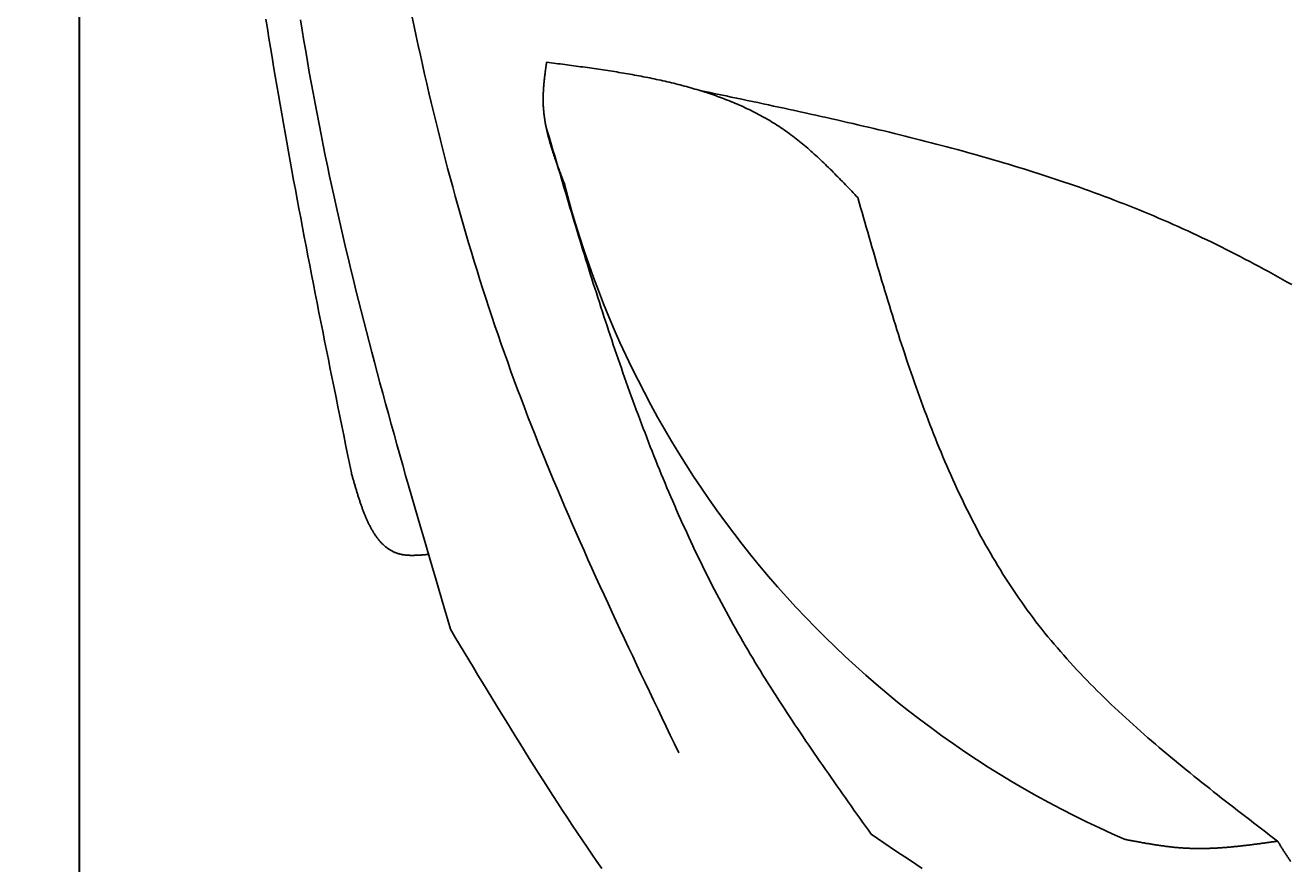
# Model space of a CAD drawing. Extents: x 715 to 7297, y 217 to 5760.
# Tile 14 of 89: x 1153 to 1591, y 3422 to 3712. Entities that reach past the tile are written whole.
import ezdxf

# ---------------------------------------------------------------- set-up
doc = ezdxf.new("R2010")
doc.units = 0
doc.layers.get('0').update_dxf_attribs({"linetype": 'CONTINUOUS'})
doc.layers.get('DEFPOINTS').update_dxf_attribs({"linetype": 'CONTINUOUS'})
doc.layers.add('4', color=3, linetype='CONTINUOUS')
doc.layers.add('CAR', color=1, linetype='CONTINUOUS')
doc.styles.get("Standard").update_dxf_attribs({"font": 'ISOCP.SHX'})
doc.dimstyles.get("Standard").update_dxf_attribs({"dimtxt": 2.5, "dimasz": 2.5, "dimexe": 1.25, "dimexo": 0.625, "dimtad": 1, "dimcen": 2.5, "dimazin": 3, "dimtfac": 1, "dimtmove": 0, "dimatfit": 3})

# ---------------------------------------------------------------- blocks, each defined once
blk = doc.blocks.new('PUNKT')
at = {"layer": '4', "color": 0, "linetype": 'BYBLOCK'}
blk.add_line((-0.5, 0), (-1, 0), dxfattribs=at)
at = {"layer": '4', "color": 0, "linetype": 'BYBLOCK', "const_width": 0.5}
blk.add_lwpolyline([(-0.25, 0, 1), (0.25, 0, 1)], format="xyb", close=True, dxfattribs=at)
blk = doc.blocks.new('*U18')
at = {"layer": '4', "color": 2}
blk.add_text('500', height=70, rotation=90, dxfattribs=at).set_placement((785.85, 2663.74))
blk = doc.blocks.new('*D4')
at = {"layer": '4'}
for p, q in [((1352.77, 5237.27), (775.85, 5237.27)), ((815.85, 277.27), (815.85, 5197.27)), ((1352.77, 237.27), (775.85, 237.27))]:
    blk.add_line(p, q, dxfattribs=at)
at = {"layer": 'DEFPOINTS', "color": 0}
for p in [(815.85, 5237.27), (1372.77, 5237.27), (1372.77, 237.27)]:
    blk.add_point(p, dxfattribs=at)
blk.add_blockref('*U18', (0, 0))
at = {"layer": '4', "xscale": 40, "yscale": 40, "zscale": 40}
for p, rotation in [((815.85, 5237.27), 90), ((815.85, 237.27), 270)]:
    blk.add_blockref('PUNKT', p, dxfattribs=dict(at, rotation=rotation))

msp = doc.modelspace()

# ---------------------------------------------------------------- linework, layer by layer
for p, q in [((1171.626, 5090.337), (1171.717, 437.271)), ((1171.672, 2787.271), (1171.717, 5087.271)), ((1171.717, 332.271), (1171.578, 5084.271))]:
    msp.add_line(p, q)
at = {"layer": 'CAR'}
for points in [[(1265.87, 3557.26, 0), (1265.2, 3560.53, 0), (1264.54, 3563.79, 0), (1263.87, 3567.06, 0), (1263.21, 3570.33, 0), (1262.54, 3573.6, 0), (1261.88, 3576.87, 0), (1261.22, 3580.14, 0), (1260.56, 3583.4, 0), (1259.9, 3586.67, 0), (1259.24, 3589.94, 0), (1258.58, 3593.21, 0), (1257.92, 3596.48, 0), (1257.27, 3599.75, 0), (1256.61, 3603.02, 0), (1255.96, 3606.29, 0), (1255.31, 3609.56, 0), (1254.66, 3612.83, 0), (1254.02, 3616.1, 0), (1253.37, 3619.37, 0), (1252.73, 3622.64, 0), (1252.09, 3625.91, 0), (1251.46, 3629.18, 0), (1250.83, 3632.45, 0), (1250.2, 3635.72, 0), (1249.57, 3639, 0), (1248.94, 3642.27, 0), (1248.32, 3645.54, 0), (1247.71, 3648.81, 0), (1247.09, 3652.09, 0), (1246.48, 3655.36, 0), (1245.88, 3658.64, 0), (1245.28, 3661.91, 0), (1244.68, 3665.19, 0), (1244.08, 3668.46, 0), (1243.5, 3671.74, 0), (1242.91, 3675.01, 0), (1242.33, 3678.29, 0), (1241.76, 3681.57, 0), (1241.18, 3684.85, 0), (1240.62, 3688.13, 0), (1240.06, 3691.41, 0), (1239.5, 3694.68, 0), (1238.95, 3697.97, 0), (1238.41, 3701.25, 0), (1237.87, 3704.53, 0), (1237.34, 3707.81, 0), (1236.81, 3711.09, 0), (1236.29, 3714.38, 0)], [(1248.24, 3714.16, 0), (1248.83, 3710.53, 0), (1249.43, 3706.91, 0), (1250.05, 3703.29, 0), (1250.67, 3699.67, 0), (1251.31, 3696.05, 0), (1251.96, 3692.43, 0), (1252.62, 3688.82, 0), (1253.29, 3685.21, 0), (1253.98, 3681.6, 0), (1254.67, 3677.99, 0), (1255.38, 3674.39, 0), (1256.1, 3670.78, 0), (1256.83, 3667.18, 0), (1257.58, 3663.58, 0), (1258.34, 3659.98, 0), (1259.11, 3656.39, 0), (1259.89, 3652.8, 0), (1260.69, 3649.21, 0), (1261.5, 3645.62, 0), (1262.32, 3642.03, 0), (1263.15, 3638.44, 0), (1263.99, 3634.86, 0), (1264.84, 3631.28, 0), (1265.7, 3627.7, 0), (1266.57, 3624.12, 0), (1267.46, 3620.55, 0), (1268.35, 3616.97, 0), (1269.25, 3613.4, 0), (1270.16, 3609.83, 0), (1271.08, 3606.26, 0), (1272, 3602.69, 0), (1272.94, 3599.12, 0), (1273.88, 3595.55, 0), (1274.83, 3591.99, 0), (1275.79, 3588.43, 0), (1276.75, 3584.86, 0), (1277.73, 3581.3, 0), (1278.7, 3577.74, 0), (1279.69, 3574.18, 0), (1280.68, 3570.63, 0), (1281.67, 3567.07, 0), (1282.67, 3563.51, 0), (1283.67, 3559.96, 0), (1284.68, 3556.4, 0), (1285.7, 3552.85, 0), (1286.72, 3549.29, 0), (1287.74, 3545.74, 0), (1288.76, 3542.19, 0), (1289.79, 3538.64, 0), (1290.82, 3535.09, 0), (1291.85, 3531.54, 0), (1292.89, 3527.99, 0), (1293.93, 3524.44, 0), (1294.97, 3520.89, 0), (1296.01, 3517.34, 0), (1297.05, 3513.79, 0), (1298.09, 3510.24, 0), (1299.14, 3506.69, 0), (1300.18, 3503.14, 0)], [(1379.26, 3460.41, 0), (1377.8, 3463.44, 0), (1376.35, 3466.47, 0), (1374.89, 3469.51, 0), (1373.44, 3472.54, 0), (1371.99, 3475.57, 0), (1370.54, 3478.6, 0), (1369.09, 3481.64, 0), (1367.64, 3484.67, 0), (1366.2, 3487.71, 0), (1364.76, 3490.74, 0), (1363.32, 3493.78, 0), (1361.89, 3496.82, 0), (1360.46, 3499.86, 0), (1359.04, 3502.9, 0), (1357.62, 3505.95, 0), (1356.2, 3508.99, 0), (1354.79, 3512.04, 0), (1353.39, 3515.09, 0), (1351.99, 3518.15, 0), (1350.6, 3521.2, 0), (1349.21, 3524.26, 0), (1347.84, 3527.32, 0), (1346.47, 3530.38, 0), (1345.11, 3533.45, 0), (1343.75, 3536.51, 0), (1342.41, 3539.59, 0), (1341.07, 3542.66, 0), (1339.74, 3545.74, 0), (1338.42, 3548.82, 0), (1337.12, 3551.91, 0), (1335.82, 3555, 0), (1334.53, 3558.09, 0), (1333.25, 3561.19, 0), (1331.99, 3564.29, 0), (1330.73, 3567.39, 0), (1329.49, 3570.5, 0), (1328.26, 3573.62, 0), (1327.04, 3576.73, 0), (1325.84, 3579.86, 0), (1324.65, 3582.99, 0), (1323.47, 3586.12, 0), (1322.3, 3589.26, 0), (1321.15, 3592.4, 0), (1320.02, 3595.55, 0), (1318.9, 3598.7, 0), (1317.79, 3601.86, 0), (1316.69, 3605.03, 0), (1315.61, 3608.2, 0), (1314.55, 3611.37, 0), (1313.49, 3614.55, 0), (1312.45, 3617.73, 0), (1311.42, 3620.92, 0), (1310.41, 3624.11, 0), (1309.41, 3627.31, 0), (1308.42, 3630.51, 0), (1307.44, 3633.71, 0), (1306.48, 3636.92, 0), (1305.53, 3640.14, 0), (1304.59, 3643.36, 0), (1303.67, 3646.58, 0), (1302.76, 3649.8, 0), (1301.86, 3653.04, 0), (1300.97, 3656.27, 0), (1300.09, 3659.51, 0), (1299.23, 3662.75, 0), (1298.38, 3666, 0), (1297.54, 3669.25, 0), (1296.71, 3672.5, 0), (1295.9, 3675.76, 0), (1295.09, 3679.02, 0), (1294.3, 3682.28, 0), (1293.52, 3685.55, 0), (1292.75, 3688.82, 0), (1291.99, 3692.09, 0), (1291.24, 3695.37, 0), (1290.5, 3698.65, 0), (1289.77, 3701.93, 0), (1289.06, 3705.22, 0), (1288.35, 3708.51, 0), (1287.66, 3711.8, 0), (1286.98, 3715.09, 0)], [(1333.5, 3699.45, 0), (1333.46, 3699.18, 0), (1333.43, 3698.91, 0), (1333.39, 3698.64, 0), (1333.35, 3698.37, 0), (1333.31, 3698.1, 0), (1333.28, 3697.84, 0), (1333.24, 3697.57, 0), (1333.2, 3697.3, 0), (1333.17, 3697.03, 0), (1333.13, 3696.76, 0), (1333.1, 3696.49, 0), (1333.06, 3696.22, 0), (1333.03, 3695.95, 0), (1332.99, 3695.68, 0), (1332.96, 3695.41, 0), (1332.92, 3695.14, 0), (1332.89, 3694.87, 0), (1332.86, 3694.61, 0), (1332.83, 3694.34, 0), (1332.8, 3694.07, 0), (1332.76, 3693.8, 0), (1332.74, 3693.53, 0), (1332.71, 3693.26, 0), (1332.68, 3692.99, 0), (1332.65, 3692.72, 0), (1332.62, 3692.46, 0), (1332.6, 3692.19, 0), (1332.57, 3691.92, 0), (1332.55, 3691.65, 0), (1332.52, 3691.38, 0), (1332.5, 3691.11, 0), (1332.48, 3690.85, 0), (1332.46, 3690.58, 0), (1332.44, 3690.31, 0), (1332.42, 3690.04, 0), (1332.41, 3689.78, 0), (1332.39, 3689.51, 0), (1332.38, 3689.24, 0), (1332.36, 3688.97, 0), (1332.35, 3688.71, 0), (1332.34, 3688.44, 0), (1332.33, 3688.17, 0), (1332.32, 3687.9, 0), (1332.32, 3687.64, 0), (1332.31, 3687.37, 0), (1332.31, 3687.1, 0), (1332.3, 3686.84, 0), (1332.3, 3686.57, 0), (1332.3, 3686.31, 0), (1332.31, 3686.04, 0), (1332.31, 3685.77, 0), (1332.32, 3685.51, 0), (1332.32, 3685.24, 0), (1332.33, 3684.98, 0), (1332.34, 3684.71, 0), (1332.36, 3684.45, 0), (1332.37, 3684.18, 0), (1332.39, 3683.92, 0), (1332.4, 3683.65, 0), (1332.42, 3683.39, 0), (1332.44, 3683.12, 0), (1332.46, 3682.86, 0), (1332.49, 3682.6, 0), (1332.51, 3682.33, 0), (1332.54, 3682.07, 0), (1332.57, 3681.8, 0), (1332.6, 3681.54, 0), (1332.63, 3681.28, 0), (1332.66, 3681.01, 0), (1332.7, 3680.75, 0), (1332.73, 3680.49, 0), (1332.77, 3680.22, 0), (1332.81, 3679.96, 0), (1332.85, 3679.7, 0), (1332.89, 3679.44, 0), (1332.93, 3679.17, 0), (1332.97, 3678.91, 0), (1333.02, 3678.65, 0), (1333.06, 3678.39, 0), (1333.11, 3678.12, 0), (1333.16, 3677.86, 0), (1333.21, 3677.6, 0), (1333.26, 3677.34, 0), (1333.32, 3677.08, 0), (1333.37, 3676.82, 0), (1333.42, 3676.55, 0), (1333.48, 3676.29, 0), (1333.54, 3676.03, 0), (1333.6, 3675.77, 0), (1333.66, 3675.51, 0), (1333.72, 3675.25, 0), (1333.78, 3674.99, 0), (1333.84, 3674.73, 0), (1333.9, 3674.47, 0), (1333.97, 3674.21, 0), (1334.03, 3673.94, 0), (1334.1, 3673.68, 0), (1334.17, 3673.42, 0), (1334.24, 3673.16, 0), (1334.31, 3672.9, 0), (1334.38, 3672.64, 0), (1334.45, 3672.38, 0), (1334.52, 3672.12, 0), (1334.6, 3671.86, 0), (1334.67, 3671.6, 0), (1334.75, 3671.34, 0), (1334.82, 3671.08, 0), (1334.9, 3670.82, 0), (1334.98, 3670.57, 0), (1335.06, 3670.31, 0), (1335.14, 3670.05, 0), (1335.22, 3669.79, 0), (1335.3, 3669.53, 0), (1335.38, 3669.27, 0), (1335.46, 3669.01, 0), (1335.54, 3668.75, 0), (1335.63, 3668.49, 0), (1335.71, 3668.23, 0), (1335.8, 3667.97, 0), (1335.88, 3667.72, 0), (1335.97, 3667.46, 0), (1336.06, 3667.2, 0), (1336.14, 3666.94, 0), (1336.23, 3666.68, 0), (1336.32, 3666.42, 0), (1336.41, 3666.16, 0), (1336.5, 3665.9, 0), (1336.59, 3665.65, 0), (1336.68, 3665.39, 0), (1336.77, 3665.13, 0), (1336.86, 3664.87, 0), (1336.95, 3664.61, 0), (1337.05, 3664.35, 0), (1337.14, 3664.1, 0), (1337.23, 3663.84, 0), (1337.33, 3663.58, 0), (1337.42, 3663.32, 0), (1337.52, 3663.06, 0), (1337.61, 3662.81, 0), (1337.71, 3662.55, 0), (1337.8, 3662.29, 0), (1337.9, 3662.03, 0), (1337.99, 3661.77, 0), (1338.09, 3661.52, 0), (1338.19, 3661.26, 0), (1338.28, 3661, 0), (1338.38, 3660.74, 0), (1338.48, 3660.49, 0), (1338.57, 3660.23, 0), (1338.67, 3659.97, 0), (1338.77, 3659.71, 0), (1338.87, 3659.45, 0), (1338.96, 3659.2, 0), (1339.06, 3658.94, 0), (1339.16, 3658.68, 0), (1339.26, 3658.42, 0), (1339.36, 3658.17, 0), (1339.46, 3657.91, 0), (1339.55, 3657.65, 0)], [(1441.32, 3652.56, 0), (1440.79, 3653.12, 0), (1440.26, 3653.68, 0), (1439.73, 3654.23, 0), (1439.2, 3654.79, 0), (1438.67, 3655.34, 0), (1438.14, 3655.9, 0), (1437.61, 3656.45, 0), (1437.07, 3657, 0), (1436.54, 3657.55, 0), (1436.01, 3658.1, 0), (1435.47, 3658.65, 0), (1434.94, 3659.2, 0), (1434.4, 3659.75, 0), (1433.86, 3660.29, 0), (1433.33, 3660.83, 0), (1432.79, 3661.37, 0), (1432.25, 3661.91, 0), (1431.7, 3662.45, 0), (1431.16, 3662.98, 0), (1430.62, 3663.51, 0), (1430.07, 3664.04, 0), (1429.52, 3664.57, 0), (1428.98, 3665.09, 0), (1428.43, 3665.61, 0), (1427.87, 3666.13, 0), (1427.32, 3666.64, 0), (1426.76, 3667.15, 0), (1426.2, 3667.66, 0), (1425.64, 3668.16, 0), (1425.08, 3668.66, 0), (1424.52, 3669.16, 0), (1423.95, 3669.65, 0), (1423.38, 3670.14, 0), (1422.81, 3670.62, 0), (1422.24, 3671.1, 0), (1421.66, 3671.58, 0), (1421.08, 3672.05, 0), (1420.5, 3672.51, 0), (1419.91, 3672.97, 0), (1419.33, 3673.43, 0), (1418.74, 3673.88, 0), (1418.14, 3674.32, 0), (1417.55, 3674.76, 0), (1416.95, 3675.19, 0), (1416.34, 3675.62, 0), (1415.74, 3676.04, 0), (1415.13, 3676.46, 0), (1414.52, 3676.87, 0), (1413.9, 3677.28, 0), (1413.28, 3677.68, 0), (1412.66, 3678.07, 0), (1412.04, 3678.46, 0), (1411.41, 3678.84, 0), (1410.78, 3679.22, 0), (1410.14, 3679.6, 0), (1409.51, 3679.96, 0), (1408.87, 3680.33, 0), (1408.22, 3680.68, 0), (1407.58, 3681.04, 0), (1406.93, 3681.39, 0), (1406.28, 3681.73, 0), (1405.63, 3682.07, 0), (1404.97, 3682.4, 0), (1404.31, 3682.73, 0), (1403.65, 3683.05, 0), (1402.99, 3683.37, 0), (1402.32, 3683.69, 0), (1401.65, 3683.99, 0), (1400.98, 3684.3, 0), (1400.3, 3684.6, 0), (1399.62, 3684.9, 0), (1398.94, 3685.19, 0), (1398.26, 3685.48, 0), (1397.58, 3685.76, 0), (1396.89, 3686.04, 0), (1396.2, 3686.31, 0), (1395.51, 3686.58, 0), (1394.81, 3686.85, 0), (1394.12, 3687.11, 0), (1393.42, 3687.37, 0), (1392.72, 3687.63, 0), (1392.02, 3687.88, 0), (1391.31, 3688.13, 0), (1390.6, 3688.37, 0), (1389.89, 3688.61, 0), (1389.18, 3688.84, 0), (1388.47, 3689.08, 0), (1387.75, 3689.3, 0), (1387.04, 3689.53, 0), (1386.32, 3689.75, 0), (1385.59, 3689.97, 0), (1384.87, 3690.18, 0), (1384.14, 3690.39, 0), (1383.42, 3690.6, 0), (1382.69, 3690.81, 0), (1381.96, 3691.01, 0), (1381.22, 3691.21, 0), (1380.49, 3691.4, 0), (1379.75, 3691.59, 0), (1379.02, 3691.78, 0), (1378.28, 3691.97, 0), (1377.54, 3692.15, 0), (1376.79, 3692.33, 0), (1376.05, 3692.51, 0), (1375.3, 3692.69, 0), (1374.56, 3692.86, 0), (1373.81, 3693.03, 0), (1373.06, 3693.2, 0), (1372.3, 3693.36, 0), (1371.55, 3693.52, 0), (1370.8, 3693.68, 0), (1370.04, 3693.84, 0), (1369.28, 3694, 0), (1368.52, 3694.15, 0), (1367.76, 3694.3, 0), (1367, 3694.45, 0), (1366.24, 3694.59, 0), (1365.48, 3694.74, 0), (1364.71, 3694.88, 0), (1363.95, 3695.02, 0), (1363.18, 3695.16, 0), (1362.41, 3695.29, 0), (1361.64, 3695.43, 0), (1360.87, 3695.56, 0), (1360.1, 3695.69, 0), (1359.33, 3695.82, 0), (1358.56, 3695.95, 0), (1357.78, 3696.07, 0), (1357.01, 3696.2, 0), (1356.23, 3696.32, 0), (1355.46, 3696.44, 0), (1354.68, 3696.56, 0), (1353.9, 3696.68, 0), (1353.12, 3696.8, 0), (1352.34, 3696.91, 0), (1351.56, 3697.03, 0), (1350.78, 3697.14, 0), (1350, 3697.25, 0), (1349.22, 3697.36, 0), (1348.44, 3697.48, 0), (1347.65, 3697.58, 0), (1346.87, 3697.69, 0), (1346.09, 3697.8, 0), (1345.3, 3697.91, 0), (1344.52, 3698.01, 0), (1343.73, 3698.12, 0), (1342.95, 3698.23, 0), (1342.16, 3698.33, 0), (1341.37, 3698.43, 0), (1340.59, 3698.54, 0), (1339.8, 3698.64, 0), (1339.01, 3698.74, 0), (1338.23, 3698.84, 0), (1337.44, 3698.95, 0), (1336.65, 3699.05, 0), (1335.86, 3699.15, 0), (1335.08, 3699.25, 0), (1334.29, 3699.35, 0), (1333.5, 3699.45, 0)], [(1591.62, 3622.45, 0), (1590.01, 3623.36, 0), (1588.4, 3624.26, 0), (1586.78, 3625.16, 0), (1585.17, 3626.06, 0), (1583.55, 3626.94, 0), (1581.92, 3627.83, 0), (1580.3, 3628.7, 0), (1578.67, 3629.57, 0), (1577.04, 3630.44, 0), (1575.41, 3631.29, 0), (1573.77, 3632.15, 0), (1572.14, 3632.99, 0), (1570.5, 3633.83, 0), (1568.85, 3634.66, 0), (1567.2, 3635.48, 0), (1565.56, 3636.3, 0), (1563.9, 3637.11, 0), (1562.25, 3637.91, 0), (1560.59, 3638.71, 0), (1558.92, 3639.5, 0), (1557.26, 3640.27, 0), (1555.59, 3641.05, 0), (1553.92, 3641.81, 0), (1552.24, 3642.57, 0), (1550.56, 3643.32, 0), (1548.88, 3644.06, 0), (1547.19, 3644.79, 0), (1545.5, 3645.51, 0), (1543.81, 3646.23, 0), (1542.12, 3646.94, 0), (1540.42, 3647.64, 0), (1538.72, 3648.34, 0), (1537.01, 3649.03, 0), (1535.3, 3649.71, 0), (1533.59, 3650.38, 0), (1531.88, 3651.05, 0), (1530.16, 3651.71, 0), (1528.44, 3652.36, 0), (1526.72, 3653.01, 0), (1524.99, 3653.65, 0), (1523.26, 3654.28, 0), (1521.53, 3654.91, 0), (1519.8, 3655.53, 0), (1518.06, 3656.14, 0), (1516.32, 3656.75, 0), (1514.58, 3657.35, 0), (1512.84, 3657.95, 0), (1511.09, 3658.54, 0), (1509.34, 3659.12, 0), (1507.59, 3659.7, 0), (1505.83, 3660.27, 0), (1504.08, 3660.84, 0), (1502.32, 3661.4, 0), (1500.56, 3661.95, 0), (1498.79, 3662.51, 0), (1497.03, 3663.05, 0), (1495.26, 3663.59, 0), (1493.49, 3664.12, 0), (1491.72, 3664.65, 0), (1489.94, 3665.18, 0), (1488.16, 3665.7, 0), (1486.38, 3666.21, 0), (1484.6, 3666.73, 0), (1482.82, 3667.23, 0), (1481.04, 3667.73, 0), (1479.25, 3668.23, 0), (1477.46, 3668.72, 0), (1475.67, 3669.21, 0), (1473.88, 3669.69, 0), (1472.09, 3670.18, 0), (1470.29, 3670.65, 0), (1468.49, 3671.12, 0), (1466.69, 3671.59, 0), (1464.89, 3672.06, 0), (1463.09, 3672.52, 0), (1461.29, 3672.97, 0), (1459.48, 3673.43, 0), (1457.68, 3673.88, 0), (1455.87, 3674.33, 0), (1454.06, 3674.77, 0), (1452.25, 3675.21, 0), (1450.44, 3675.65, 0), (1448.62, 3676.08, 0), (1446.81, 3676.52, 0), (1444.99, 3676.94, 0), (1443.18, 3677.37, 0), (1441.36, 3677.79, 0), (1439.54, 3678.22, 0), (1437.72, 3678.63, 0), (1435.9, 3679.05, 0), (1434.08, 3679.47, 0), (1432.25, 3679.88, 0), (1430.43, 3680.29, 0), (1428.6, 3680.69, 0), (1426.78, 3681.1, 0), (1424.95, 3681.5, 0), (1423.12, 3681.91, 0), (1421.3, 3682.31, 0), (1419.47, 3682.7, 0), (1417.64, 3683.1, 0), (1415.81, 3683.5, 0), (1413.98, 3683.89, 0), (1412.15, 3684.29, 0), (1410.31, 3684.68, 0), (1408.48, 3685.07, 0), (1406.65, 3685.46, 0), (1404.82, 3685.85, 0), (1402.98, 3686.23, 0), (1401.15, 3686.62, 0), (1399.32, 3687.01, 0), (1397.48, 3687.39, 0), (1395.65, 3687.78, 0), (1393.81, 3688.16, 0), (1391.98, 3688.55, 0), (1390.14, 3688.93, 0), (1388.31, 3689.32, 0), (1386.47, 3689.7, 0)], [(1333.27, 3677.31, 0), (1333.75, 3675.66, 0), (1334.24, 3674, 0), (1334.73, 3672.35, 0), (1335.22, 3670.69, 0), (1335.7, 3669.04, 0), (1336.19, 3667.38, 0), (1336.68, 3665.73, 0), (1337.17, 3664.08, 0), (1337.66, 3662.42, 0), (1338.15, 3660.77, 0), (1338.64, 3659.11, 0), (1339.13, 3657.46, 0), (1339.62, 3655.81, 0), (1340.11, 3654.16, 0), (1340.6, 3652.5, 0), (1341.1, 3650.85, 0), (1341.59, 3649.2, 0), (1342.09, 3647.55, 0), (1342.59, 3645.9, 0), (1343.08, 3644.25, 0), (1343.58, 3642.6, 0), (1344.08, 3640.95, 0), (1344.59, 3639.31, 0), (1345.09, 3637.66, 0), (1345.59, 3636.01, 0), (1346.1, 3634.37, 0), (1346.61, 3632.72, 0), (1347.12, 3631.08, 0), (1347.63, 3629.44, 0), (1348.14, 3627.8, 0), (1348.65, 3626.15, 0), (1349.17, 3624.51, 0), (1349.69, 3622.87, 0), (1350.21, 3621.24, 0), (1350.73, 3619.6, 0), (1351.25, 3617.96, 0), (1351.78, 3616.33, 0), (1352.3, 3614.69, 0), (1352.83, 3613.06, 0), (1353.37, 3611.43, 0), (1353.9, 3609.8, 0), (1354.44, 3608.17, 0), (1354.98, 3606.54, 0), (1355.52, 3604.91, 0), (1356.07, 3603.29, 0), (1356.61, 3601.66, 0), (1357.16, 3600.04, 0), (1357.72, 3598.42, 0), (1358.27, 3596.8, 0), (1358.83, 3595.18, 0), (1359.39, 3593.56, 0), (1359.95, 3591.95, 0), (1360.52, 3590.33, 0), (1361.09, 3588.72, 0), (1361.67, 3587.11, 0), (1362.24, 3585.5, 0), (1362.82, 3583.89, 0), (1363.41, 3582.29, 0), (1363.99, 3580.68, 0), (1364.58, 3579.08, 0), (1365.18, 3577.48, 0), (1365.77, 3575.88, 0), (1366.37, 3574.29, 0), (1366.98, 3572.69, 0), (1367.59, 3571.1, 0), (1368.2, 3569.51, 0), (1368.82, 3567.92, 0), (1369.43, 3566.33, 0), (1370.06, 3564.75, 0), (1370.69, 3563.16, 0), (1371.32, 3561.58, 0), (1371.95, 3560, 0), (1372.59, 3558.43, 0), (1373.24, 3556.85, 0), (1373.89, 3555.28, 0), (1374.54, 3553.71, 0), (1375.2, 3552.14, 0), (1375.86, 3550.58, 0), (1376.53, 3549.01, 0), (1377.2, 3547.45, 0), (1377.87, 3545.89, 0), (1378.55, 3544.34, 0), (1379.24, 3542.78, 0), (1379.93, 3541.23, 0), (1380.63, 3539.68, 0), (1381.33, 3538.14, 0), (1382.03, 3536.59, 0), (1382.74, 3535.05, 0), (1383.46, 3533.52, 0), (1384.18, 3531.98, 0), (1384.9, 3530.45, 0), (1385.63, 3528.92, 0), (1386.37, 3527.39, 0), (1387.11, 3525.86, 0), (1387.86, 3524.34, 0), (1388.61, 3522.82, 0), (1389.37, 3521.31, 0), (1390.13, 3519.79, 0), (1390.9, 3518.28, 0), (1391.68, 3516.78, 0), (1392.46, 3515.27, 0), (1393.25, 3513.77, 0), (1394.04, 3512.27, 0), (1394.84, 3510.78, 0), (1395.65, 3509.28, 0), (1396.46, 3507.79, 0), (1397.27, 3506.31, 0), (1398.1, 3504.83, 0), (1398.93, 3503.35, 0), (1399.76, 3501.87, 0), (1400.61, 3500.4, 0), (1401.46, 3498.93, 0), (1402.31, 3497.46, 0), (1403.17, 3496, 0), (1404.04, 3494.54, 0), (1404.91, 3493.08, 0), (1405.79, 3491.62, 0), (1406.67, 3490.17, 0), (1407.56, 3488.72, 0), (1408.45, 3487.27, 0), (1409.35, 3485.83, 0), (1410.26, 3484.39, 0), (1411.16, 3482.95, 0), (1412.08, 3481.51, 0), (1413, 3480.08, 0), (1413.92, 3478.64, 0), (1414.84, 3477.21, 0), (1415.77, 3475.78, 0), (1416.71, 3474.36, 0), (1417.64, 3472.93, 0), (1418.59, 3471.51, 0), (1419.53, 3470.09, 0), (1420.48, 3468.67, 0), (1421.43, 3467.25, 0), (1422.39, 3465.84, 0), (1423.35, 3464.42, 0), (1424.31, 3463.01, 0), (1425.27, 3461.6, 0), (1426.24, 3460.19, 0), (1427.21, 3458.78, 0), (1428.18, 3457.38, 0), (1429.15, 3455.97, 0), (1430.13, 3454.57, 0), (1431.11, 3453.16, 0), (1432.09, 3451.76, 0), (1433.07, 3450.36, 0), (1434.05, 3448.96, 0), (1435.04, 3447.56, 0), (1436.03, 3446.16, 0), (1437.01, 3444.76, 0), (1438, 3443.36, 0), (1438.99, 3441.96, 0), (1439.98, 3440.56, 0), (1440.98, 3439.17, 0), (1441.97, 3437.77, 0), (1442.96, 3436.38, 0), (1443.96, 3434.98, 0), (1444.95, 3433.58, 0), (1445.94, 3432.19, 0)], [(1586.73, 3429.77, 0), (1585.34, 3430.84, 0), (1583.94, 3431.9, 0), (1582.55, 3432.96, 0), (1581.16, 3434.03, 0), (1579.77, 3435.09, 0), (1578.38, 3436.16, 0), (1576.99, 3437.22, 0), (1575.6, 3438.29, 0), (1574.21, 3439.36, 0), (1572.83, 3440.43, 0), (1571.44, 3441.5, 0), (1570.06, 3442.57, 0), (1568.68, 3443.64, 0), (1567.3, 3444.71, 0), (1565.93, 3445.79, 0), (1564.56, 3446.87, 0), (1563.19, 3447.95, 0), (1561.82, 3449.03, 0), (1560.46, 3450.11, 0), (1559.1, 3451.2, 0), (1557.74, 3452.29, 0), (1556.39, 3453.38, 0), (1555.04, 3454.47, 0), (1553.69, 3455.57, 0), (1552.35, 3456.67, 0), (1551.01, 3457.77, 0), (1549.68, 3458.88, 0), (1548.35, 3459.99, 0), (1547.03, 3461.1, 0), (1545.71, 3462.22, 0), (1544.39, 3463.33, 0), (1543.09, 3464.46, 0), (1541.78, 3465.59, 0), (1540.49, 3466.72, 0), (1539.2, 3467.85, 0), (1537.91, 3468.99, 0), (1536.63, 3470.14, 0), (1535.36, 3471.28, 0), (1534.1, 3472.44, 0), (1532.84, 3473.6, 0), (1531.58, 3474.76, 0), (1530.34, 3475.93, 0), (1529.1, 3477.1, 0), (1527.87, 3478.28, 0), (1526.65, 3479.46, 0), (1525.43, 3480.65, 0), (1524.23, 3481.84, 0), (1523.03, 3483.04, 0), (1521.84, 3484.25, 0), (1520.65, 3485.46, 0), (1519.48, 3486.68, 0), (1518.31, 3487.9, 0), (1517.16, 3489.13, 0), (1516.01, 3490.37, 0), (1514.87, 3491.62, 0), (1513.74, 3492.87, 0), (1512.63, 3494.12, 0), (1511.52, 3495.39, 0), (1510.42, 3496.66, 0), (1509.33, 3497.94, 0), (1508.25, 3499.22, 0), (1507.18, 3500.51, 0), (1506.13, 3501.81, 0), (1505.08, 3503.12, 0), (1504.04, 3504.44, 0), (1503.02, 3505.76, 0), (1502.01, 3507.09, 0), (1501, 3508.43, 0), (1500.01, 3509.78, 0), (1499.03, 3511.14, 0), (1498.07, 3512.5, 0), (1497.11, 3513.87, 0), (1496.16, 3515.25, 0), (1495.23, 3516.63, 0), (1494.3, 3518.03, 0), (1493.39, 3519.43, 0), (1492.48, 3520.84, 0), (1491.58, 3522.25, 0), (1490.7, 3523.67, 0), (1489.82, 3525.1, 0), (1488.96, 3526.54, 0), (1488.1, 3527.98, 0), (1487.26, 3529.43, 0), (1486.42, 3530.89, 0), (1485.59, 3532.35, 0), (1484.77, 3533.82, 0), (1483.96, 3535.29, 0), (1483.16, 3536.77, 0), (1482.37, 3538.26, 0), (1481.59, 3539.76, 0), (1480.81, 3541.26, 0), (1480.05, 3542.76, 0), (1479.29, 3544.27, 0), (1478.54, 3545.79, 0), (1477.8, 3547.31, 0), (1477.06, 3548.84, 0), (1476.34, 3550.38, 0), (1475.62, 3551.92, 0), (1474.91, 3553.46, 0), (1474.2, 3555.01, 0), (1473.5, 3556.56, 0), (1472.82, 3558.13, 0), (1472.13, 3559.69, 0), (1471.46, 3561.26, 0), (1470.79, 3562.83, 0), (1470.13, 3564.41, 0), (1469.47, 3566, 0), (1468.82, 3567.59, 0), (1468.18, 3569.18, 0), (1467.54, 3570.78, 0), (1466.91, 3572.38, 0), (1466.29, 3573.98, 0), (1465.67, 3575.59, 0), (1465.05, 3577.21, 0), (1464.45, 3578.83, 0), (1463.84, 3580.45, 0), (1463.25, 3582.07, 0), (1462.66, 3583.7, 0), (1462.07, 3585.33, 0), (1461.49, 3586.97, 0), (1460.91, 3588.61, 0), (1460.34, 3590.25, 0), (1459.77, 3591.9, 0), (1459.21, 3593.55, 0), (1458.65, 3595.2, 0), (1458.09, 3596.86, 0), (1457.54, 3598.51, 0), (1456.99, 3600.17, 0), (1456.45, 3601.84, 0), (1455.91, 3603.5, 0), (1455.38, 3605.17, 0), (1454.84, 3606.84, 0), (1454.31, 3608.52, 0), (1453.79, 3610.19, 0), (1453.27, 3611.87, 0), (1452.75, 3613.55, 0), (1452.23, 3615.23, 0), (1451.71, 3616.92, 0), (1451.2, 3618.6, 0), (1450.69, 3620.29, 0), (1450.19, 3621.98, 0), (1449.68, 3623.67, 0), (1449.18, 3625.36, 0), (1448.68, 3627.05, 0), (1448.18, 3628.75, 0), (1447.68, 3630.44, 0), (1447.19, 3632.14, 0), (1446.69, 3633.84, 0), (1446.2, 3635.54, 0), (1445.71, 3637.24, 0), (1445.22, 3638.94, 0), (1444.73, 3640.64, 0), (1444.24, 3642.34, 0), (1443.75, 3644.05, 0), (1443.27, 3645.75, 0), (1442.78, 3647.45, 0), (1442.29, 3649.16, 0), (1441.81, 3650.86, 0), (1441.32, 3652.56, 0)], [(1292.58, 3529.05, 0), (1292.3, 3529.03, 0), (1292.02, 3529, 0), (1291.73, 3528.98, 0), (1291.45, 3528.96, 0), (1291.17, 3528.93, 0), (1290.89, 3528.91, 0), (1290.61, 3528.89, 0), (1290.33, 3528.86, 0), (1290.05, 3528.84, 0), (1289.77, 3528.82, 0), (1289.5, 3528.8, 0), (1289.22, 3528.79, 0), (1288.94, 3528.77, 0), (1288.67, 3528.76, 0), (1288.39, 3528.74, 0), (1288.12, 3528.73, 0), (1287.85, 3528.73, 0), (1287.58, 3528.72, 0), (1287.31, 3528.71, 0), (1287.04, 3528.71, 0), (1286.77, 3528.71, 0), (1286.51, 3528.72, 0), (1286.24, 3528.72, 0), (1285.98, 3528.73, 0), (1285.72, 3528.74, 0), (1285.46, 3528.76, 0), (1285.2, 3528.77, 0), (1284.95, 3528.79, 0), (1284.69, 3528.82, 0), (1284.44, 3528.85, 0), (1284.19, 3528.88, 0), (1283.94, 3528.91, 0), (1283.7, 3528.95, 0), (1283.45, 3528.99, 0), (1283.21, 3529.04, 0), (1282.97, 3529.09, 0), (1282.74, 3529.15, 0), (1282.5, 3529.21, 0), (1282.27, 3529.27, 0), (1282.04, 3529.34, 0), (1281.82, 3529.41, 0), (1281.59, 3529.49, 0), (1281.37, 3529.57, 0), (1281.15, 3529.66, 0), (1280.93, 3529.75, 0), (1280.72, 3529.84, 0), (1280.51, 3529.93, 0), (1280.29, 3530.03, 0), (1280.09, 3530.14, 0), (1279.88, 3530.25, 0), (1279.67, 3530.36, 0), (1279.47, 3530.48, 0), (1279.27, 3530.59, 0), (1279.07, 3530.72, 0), (1278.88, 3530.84, 0), (1278.68, 3530.98, 0), (1278.49, 3531.11, 0), (1278.3, 3531.25, 0), (1278.11, 3531.39, 0), (1277.92, 3531.53, 0), (1277.74, 3531.68, 0), (1277.56, 3531.83, 0), (1277.38, 3531.99, 0), (1277.2, 3532.14, 0), (1277.02, 3532.31, 0), (1276.85, 3532.47, 0), (1276.67, 3532.64, 0), (1276.5, 3532.81, 0), (1276.33, 3532.98, 0), (1276.16, 3533.16, 0), (1276, 3533.34, 0), (1275.83, 3533.53, 0), (1275.67, 3533.71, 0), (1275.51, 3533.9, 0), (1275.35, 3534.09, 0), (1275.19, 3534.29, 0), (1275.04, 3534.49, 0), (1274.88, 3534.69, 0), (1274.73, 3534.89, 0), (1274.58, 3535.1, 0), (1274.43, 3535.31, 0), (1274.28, 3535.52, 0), (1274.13, 3535.74, 0), (1273.98, 3535.95, 0), (1273.84, 3536.17, 0), (1273.7, 3536.4, 0), (1273.56, 3536.62, 0), (1273.42, 3536.85, 0), (1273.28, 3537.08, 0), (1273.14, 3537.31, 0), (1273.01, 3537.55, 0), (1272.87, 3537.79, 0), (1272.74, 3538.03, 0), (1272.61, 3538.27, 0), (1272.48, 3538.51, 0), (1272.35, 3538.76, 0), (1272.22, 3539.01, 0), (1272.09, 3539.26, 0), (1271.97, 3539.51, 0), (1271.84, 3539.77, 0), (1271.72, 3540.02, 0), (1271.6, 3540.28, 0), (1271.48, 3540.54, 0), (1271.36, 3540.81, 0), (1271.24, 3541.07, 0), (1271.12, 3541.34, 0), (1271, 3541.61, 0), (1270.89, 3541.88, 0), (1270.77, 3542.15, 0), (1270.66, 3542.42, 0), (1270.55, 3542.7, 0), (1270.43, 3542.98, 0), (1270.32, 3543.26, 0), (1270.21, 3543.54, 0), (1270.1, 3543.82, 0), (1269.99, 3544.1, 0), (1269.89, 3544.39, 0), (1269.78, 3544.67, 0), (1269.67, 3544.96, 0), (1269.57, 3545.25, 0), (1269.46, 3545.54, 0), (1269.36, 3545.84, 0), (1269.26, 3546.13, 0), (1269.16, 3546.42, 0), (1269.05, 3546.72, 0), (1268.95, 3547.02, 0), (1268.85, 3547.31, 0), (1268.75, 3547.61, 0), (1268.65, 3547.91, 0), (1268.56, 3548.22, 0), (1268.46, 3548.52, 0), (1268.36, 3548.82, 0), (1268.26, 3549.13, 0), (1268.17, 3549.43, 0), (1268.07, 3549.74, 0), (1267.98, 3550.05, 0), (1267.88, 3550.35, 0), (1267.79, 3550.66, 0), (1267.69, 3550.97, 0), (1267.6, 3551.28, 0), (1267.51, 3551.59, 0), (1267.41, 3551.9, 0), (1267.32, 3552.21, 0), (1267.23, 3552.53, 0), (1267.14, 3552.84, 0), (1267.04, 3553.15, 0), (1266.95, 3553.47, 0), (1266.86, 3553.78, 0), (1266.77, 3554.1, 0), (1266.68, 3554.41, 0), (1266.59, 3554.73, 0), (1266.5, 3555.04, 0), (1266.41, 3555.36, 0), (1266.32, 3555.67, 0), (1266.23, 3555.99, 0), (1266.14, 3556.31, 0), (1266.05, 3556.62, 0), (1265.96, 3556.94, 0), (1265.87, 3557.26, 0)], [(1300.18, 3503.14, 0), (1301.77, 3500.5, 0), (1303.36, 3497.85, 0), (1304.95, 3495.21, 0), (1306.55, 3492.57, 0), (1308.14, 3489.92, 0), (1309.73, 3487.29, 0), (1311.33, 3484.65, 0), (1312.93, 3482.01, 0), (1314.53, 3479.38, 0), (1316.13, 3476.75, 0), (1317.74, 3474.12, 0), (1319.35, 3471.5, 0), (1320.96, 3468.88, 0), (1322.58, 3466.26, 0), (1324.2, 3463.65, 0), (1325.83, 3461.05, 0), (1327.46, 3458.44, 0), (1329.09, 3455.85, 0), (1330.74, 3453.26, 0), (1332.38, 3450.68, 0), (1334.03, 3448.1, 0), (1335.69, 3445.53, 0), (1337.36, 3442.96, 0), (1339.03, 3440.41, 0), (1340.71, 3437.86, 0), (1342.39, 3435.32, 0), (1344.09, 3432.79, 0), (1345.79, 3430.26, 0), (1347.5, 3427.75, 0), (1349.22, 3425.24, 0), (1350.95, 3422.75, 0), (1352.68, 3420.26, 0)], [(1445.94, 3432.19, 0), (1450.35, 3429.21, 0), (1454.75, 3426.24, 0), (1459.16, 3423.27, 0), (1463.56, 3420.31, 0)], [(1586.73, 3429.77, 0), (1586.4, 3429.73, 0), (1586.06, 3429.68, 0), (1585.73, 3429.63, 0), (1585.4, 3429.59, 0), (1585.06, 3429.54, 0), (1584.73, 3429.49, 0), (1584.4, 3429.45, 0), (1584.06, 3429.4, 0), (1583.73, 3429.35, 0), (1583.39, 3429.31, 0), (1583.06, 3429.26, 0), (1582.73, 3429.21, 0), (1582.39, 3429.17, 0), (1582.06, 3429.12, 0), (1581.73, 3429.08, 0), (1581.39, 3429.03, 0), (1581.06, 3428.99, 0), (1580.72, 3428.94, 0), (1580.39, 3428.9, 0), (1580.06, 3428.85, 0), (1579.72, 3428.81, 0), (1579.39, 3428.76, 0), (1579.06, 3428.72, 0), (1578.72, 3428.68, 0), (1578.39, 3428.63, 0), (1578.06, 3428.59, 0), (1577.72, 3428.55, 0), (1577.39, 3428.51, 0), (1577.06, 3428.47, 0), (1576.72, 3428.43, 0), (1576.39, 3428.39, 0), (1576.06, 3428.35, 0), (1575.72, 3428.31, 0), (1575.39, 3428.27, 0), (1575.06, 3428.23, 0), (1574.72, 3428.19, 0), (1574.39, 3428.15, 0), (1574.06, 3428.12, 0), (1573.72, 3428.08, 0), (1573.39, 3428.04, 0), (1573.06, 3428.01, 0), (1572.72, 3427.97, 0), (1572.39, 3427.94, 0), (1572.06, 3427.91, 0), (1571.72, 3427.87, 0), (1571.39, 3427.84, 0), (1571.06, 3427.81, 0), (1570.72, 3427.78, 0), (1570.39, 3427.75, 0), (1570.06, 3427.72, 0), (1569.72, 3427.69, 0), (1569.39, 3427.66, 0), (1569.06, 3427.63, 0), (1568.72, 3427.61, 0), (1568.39, 3427.58, 0), (1568.06, 3427.55, 0), (1567.73, 3427.53, 0), (1567.39, 3427.51, 0), (1567.06, 3427.48, 0), (1566.73, 3427.46, 0), (1566.39, 3427.44, 0), (1566.06, 3427.42, 0), (1565.73, 3427.4, 0), (1565.4, 3427.38, 0), (1565.06, 3427.37, 0), (1564.73, 3427.35, 0), (1564.4, 3427.33, 0), (1564.07, 3427.32, 0), (1563.73, 3427.3, 0), (1563.4, 3427.29, 0), (1563.07, 3427.28, 0), (1562.74, 3427.27, 0), (1562.4, 3427.26, 0), (1562.07, 3427.25, 0), (1561.74, 3427.24, 0), (1561.41, 3427.24, 0), (1561.07, 3427.23, 0), (1560.74, 3427.23, 0), (1560.41, 3427.22, 0), (1560.08, 3427.22, 0), (1559.75, 3427.22, 0), (1559.41, 3427.22, 0), (1559.08, 3427.22, 0), (1558.75, 3427.22, 0), (1558.42, 3427.23, 0), (1558.09, 3427.23, 0), (1557.75, 3427.24, 0), (1557.42, 3427.25, 0), (1557.09, 3427.25, 0), (1556.76, 3427.26, 0), (1556.43, 3427.27, 0), (1556.1, 3427.29, 0), (1555.76, 3427.3, 0), (1555.43, 3427.32, 0), (1555.1, 3427.33, 0), (1554.77, 3427.35, 0), (1554.44, 3427.37, 0), (1554.11, 3427.39, 0), (1553.78, 3427.41, 0), (1553.45, 3427.43, 0), (1553.11, 3427.46, 0), (1552.78, 3427.48, 0), (1552.45, 3427.51, 0), (1552.12, 3427.54, 0), (1551.79, 3427.57, 0), (1551.46, 3427.6, 0), (1551.13, 3427.63, 0), (1550.8, 3427.66, 0), (1550.47, 3427.7, 0), (1550.14, 3427.73, 0), (1549.8, 3427.77, 0), (1549.47, 3427.81, 0), (1549.14, 3427.85, 0), (1548.81, 3427.88, 0), (1548.48, 3427.93, 0), (1548.15, 3427.97, 0), (1547.82, 3428.01, 0), (1547.49, 3428.05, 0), (1547.16, 3428.1, 0), (1546.83, 3428.14, 0), (1546.5, 3428.19, 0), (1546.17, 3428.23, 0), (1545.84, 3428.28, 0), (1545.51, 3428.33, 0), (1545.18, 3428.38, 0), (1544.85, 3428.43, 0), (1544.52, 3428.48, 0), (1544.19, 3428.53, 0), (1543.86, 3428.58, 0), (1543.53, 3428.64, 0), (1543.2, 3428.69, 0), (1542.87, 3428.74, 0), (1542.54, 3428.8, 0), (1542.21, 3428.85, 0), (1541.88, 3428.91, 0), (1541.55, 3428.97, 0), (1541.22, 3429.02, 0), (1540.89, 3429.08, 0), (1540.56, 3429.14, 0), (1540.23, 3429.2, 0), (1539.9, 3429.25, 0), (1539.57, 3429.31, 0), (1539.24, 3429.37, 0), (1538.91, 3429.43, 0), (1538.58, 3429.49, 0), (1538.25, 3429.55, 0), (1537.92, 3429.61, 0), (1537.59, 3429.67, 0), (1537.26, 3429.74, 0), (1536.93, 3429.8, 0), (1536.6, 3429.86, 0), (1536.27, 3429.92, 0), (1535.94, 3429.98, 0), (1535.61, 3430.04, 0), (1535.28, 3430.11, 0), (1534.95, 3430.17, 0), (1534.62, 3430.23, 0), (1534.29, 3430.29, 0), (1533.96, 3430.36, 0)], [(1591.26, 3422.72, 0), (1591.1, 3422.94, 0), (1590.95, 3423.17, 0), (1590.79, 3423.4, 0), (1590.63, 3423.63, 0), (1590.48, 3423.85, 0), (1590.32, 3424.08, 0), (1590.17, 3424.31, 0), (1590.02, 3424.55, 0), (1589.86, 3424.78, 0), (1589.71, 3425.01, 0), (1589.56, 3425.25, 0), (1589.41, 3425.48, 0), (1589.25, 3425.71, 0), (1589.1, 3425.95, 0), (1588.95, 3426.19, 0), (1588.8, 3426.42, 0), (1588.65, 3426.66, 0), (1588.51, 3426.9, 0), (1588.36, 3427.14, 0), (1588.21, 3427.37, 0), (1588.06, 3427.61, 0), (1587.91, 3427.85, 0), (1587.76, 3428.09, 0), (1587.62, 3428.33, 0), (1587.47, 3428.57, 0), (1587.32, 3428.81, 0), (1587.17, 3429.05, 0), (1587.03, 3429.29, 0), (1586.88, 3429.53, 0), (1586.73, 3429.77, 0)]]:
    msp.add_polyline3d(points, dxfattribs=at)
msp.add_arc((1668.278, 3742.024), 339.38, 194.39541, 246.68545, dxfattribs=at)

# ---------------------------------------------------------------- dimensions: what is measured, and where the dimension line sits
at = {"layer": '4'}
dim = msp.add_linear_dim(base=(815.852, 5237.271), p1=(1372.775, 237.271), p2=(1372.775, 5237.271), angle=90, dimstyle='Standard', dxfattribs=at)
dim.commit()
dim.dimension.update_dxf_attribs({"geometry": '*D4', "text_midpoint": (750.852, 2737.271)})

doc.saveas('drawing.dxf')
